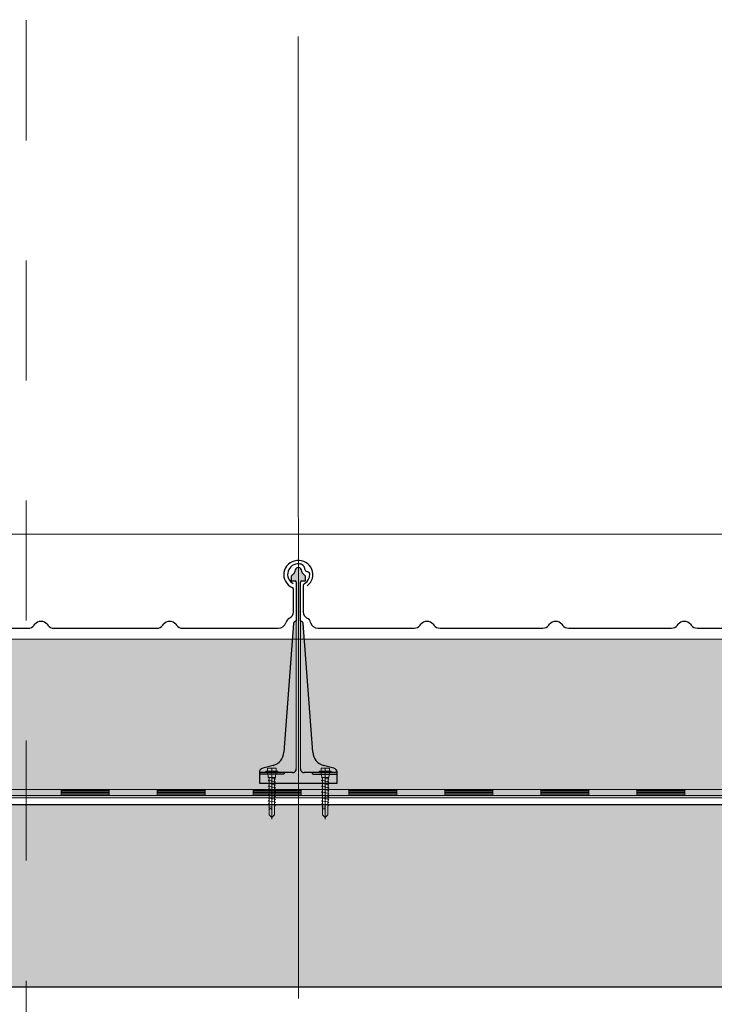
# Model space of a CAD drawing. Header units: metres. Extents: x 1316.5 to 1415.3, y -94.1 to -52.
# Tile 114 of 256: x 1344.739 to 1345.318, y -55.503 to -54.683. Entities that reach past the tile are written whole.
import ezdxf

# ---------------------------------------------------------------- set-up
doc = ezdxf.new("R2010")
doc.units = ezdxf.units.M
for name, pattern in [('AUSGEZOGEN', [0]), ('STRICHLINIE2_S3', [0.055, 0.04, -0.015]), ('STRICHLINIE_S4', [0.008, 0.006, -0.002]), ('STRICHPUNKT2_S5', [0.1, 0.07, -0.01, 0.01, -0.01])]:
    doc.linetypes.add(name, pattern=pattern)
for name, color, linetype, lineweight in [('XR$11$Achsen', 4, 'AUSGEZOGEN', 13), ('XR$11$Aufkantung', 4, 'AUSGEZOGEN', 13), ('XR$11$Design', 4, 'AUSGEZOGEN', 13), ('XR$11$V25', 4, 'AUSGEZOGEN', 13), ('XR$13$Muster', 4, 'AUSGEZOGEN', 13), ('XR$13$STANDARD_1', 7, 'AUSGEZOGEN', 25), ('XR$9$Wand Mauerwerk tr_1', 42, 'AUSGEZOGEN', 18)]:
    doc.layers.add(name, color=color, linetype=linetype, lineweight=lineweight)

# ---------------------------------------------------------------- blocks, each defined once
blk = doc.blocks.new('MUSTERELEMENT_84')
at = {"layer": 'XR$11$Design', "color": 4, "linetype": 'AUSGEZOGEN', "lineweight": 13, "transparency": 33554687}
for p, q in [((1344.69403, -55.32409), (1344.77399, -55.32409)), ((1344.77399, -55.32409), (1344.85395, -55.32409)), ((1344.77399, -55.32409), (1344.77399, -55.32909)), ((1344.77399, -55.32409), (1344.77399, -55.32909)), ((1344.77399, -55.32509), (1344.81397, -55.32509)), ((1344.77399, -55.32609), (1344.81397, -55.32609)), ((1344.81397, -55.32409), (1344.81397, -55.32909)), ((1344.85395, -55.32409), (1344.9339, -55.32409)), ((1344.85395, -55.32409), (1344.85395, -55.32909)), ((1344.85395, -55.32409), (1344.85395, -55.32909)), ((1344.85395, -55.32509), (1344.89392, -55.32509)), ((1344.85395, -55.32609), (1344.89392, -55.32609)), ((1344.89392, -55.32409), (1344.89392, -55.32909)), ((1344.9339, -55.32409), (1345.01386, -55.32409)), ((1344.9339, -55.32409), (1344.9339, -55.32909)), ((1344.9339, -55.32409), (1344.9339, -55.32909)), ((1344.9339, -55.32509), (1344.97388, -55.32509)), ((1344.9339, -55.32609), (1344.97388, -55.32609)), ((1344.97388, -55.32409), (1344.97388, -55.32909)), ((1345.01386, -55.32409), (1345.09382, -55.32409)), ((1345.01386, -55.32409), (1345.01386, -55.32909)), ((1345.01386, -55.32409), (1345.01386, -55.32909)), ((1345.01386, -55.32509), (1345.05384, -55.32509)), ((1345.01386, -55.32609), (1345.05384, -55.32609)), ((1345.05384, -55.32409), (1345.05384, -55.32909)), ((1345.09382, -55.32409), (1345.17378, -55.32409)), ((1345.09382, -55.32409), (1345.09382, -55.32909)), ((1345.09382, -55.32409), (1345.09382, -55.32909)), ((1345.09382, -55.32509), (1345.1338, -55.32509)), ((1345.09382, -55.32609), (1345.1338, -55.32609)), ((1345.1338, -55.32409), (1345.1338, -55.32909)), ((1345.17378, -55.32409), (1345.25373, -55.32409)), ((1345.17378, -55.32409), (1345.17378, -55.32909)), ((1345.17378, -55.32409), (1345.17378, -55.32909)), ((1345.17378, -55.32509), (1345.21376, -55.32509)), ((1345.17378, -55.32609), (1345.21376, -55.32609)), ((1345.21376, -55.32409), (1345.21376, -55.32909)), ((1345.25373, -55.32409), (1345.33369, -55.32409)), ((1345.25373, -55.32409), (1345.25373, -55.32909)), ((1345.25373, -55.32409), (1345.25373, -55.32909)), ((1345.25373, -55.32509), (1345.29371, -55.32509)), ((1345.25373, -55.32609), (1345.29371, -55.32609)), ((1345.29371, -55.32409), (1345.29371, -55.32909)), ((1344.69403, -55.32909), (1344.77399, -55.32909)), ((1344.77399, -55.32709), (1344.81397, -55.32709)), ((1344.77399, -55.32809), (1344.81397, -55.32809)), ((1344.77399, -55.32909), (1344.85395, -55.32909)), ((1344.85395, -55.32709), (1344.89392, -55.32709)), ((1344.85395, -55.32809), (1344.89392, -55.32809)), ((1344.85395, -55.32909), (1344.9339, -55.32909)), ((1344.9339, -55.32709), (1344.97388, -55.32709)), ((1344.9339, -55.32809), (1344.97388, -55.32809)), ((1344.9339, -55.32909), (1345.01386, -55.32909)), ((1345.01386, -55.32709), (1345.05384, -55.32709)), ((1345.01386, -55.32809), (1345.05384, -55.32809)), ((1345.01386, -55.32909), (1345.09382, -55.32909)), ((1345.09382, -55.32709), (1345.1338, -55.32709)), ((1345.09382, -55.32809), (1345.1338, -55.32809)), ((1345.09382, -55.32909), (1345.17378, -55.32909)), ((1345.17378, -55.32709), (1345.21376, -55.32709)), ((1345.17378, -55.32809), (1345.21376, -55.32809)), ((1345.17378, -55.32909), (1345.25373, -55.32909)), ((1345.25373, -55.32709), (1345.29371, -55.32709)), ((1345.25373, -55.32809), (1345.29371, -55.32809)), ((1345.25373, -55.32909), (1345.33369, -55.32909))]:
    blk.add_line(p, q, dxfattribs=at)
blk = doc.blocks.new('NSY101')
at = {"color": 0, "linetype": 'ByBlock', "lineweight": -2}
blk.add_circle((0, 0), 0.005, dxfattribs=at)
blk = doc.blocks.new('U7_2')
at = {"linetype": 'AUSGEZOGEN', "transparency": 33554687}
for p, q in [((-5, 1.97), (-5, 1.17)), ((-4.9, 2.07), (4.9, 2.07)), ((-4.9, 1.07), (4.9, 1.07)), ((-3.5, 3.87), (-3.5, 2.27)), ((-3.46, 0.82), (-2.94, -2.1)), ((-3.3, 4.07), (-0.2, 4.07)), ((0, 3.87), (0, 2.07)), ((0.2, 4.07), (3.3, 4.07)), ((3.46, 0.82), (2.94, -2.1)), ((3.5, 3.87), (3.5, 2.27)), ((5, 1.97), (5, 1.17)), ((-2.33, -2.93), (-3, -3.2)), ((0, -2.99), (-3, -3.2)), ((-3, -3.2), (-2.33, -3.68)), ((3, -4.1), (-3, -5.15)), ((-2.33, -4.89), (-3, -5.15)), ((-3, -5.15), (-2.33, -5.63)), ((3, -6.05), (-3, -7.1)), ((-2.84, -2.18), (2.84, -2.18)), ((-2.77, -2.18), (-2.75, -2.35)), ((-2.33, -2.73), (-2.33, -2.93)), ((-2.33, -3.68), (-2.33, -4.89)), ((-2.33, -5.63), (-2.33, -6.84)), ((2.32, -2.73), (2.32, -3.91)), ((2.32, -3.91), (3, -4.1)), ((3, -4.1), (2.32, -4.65)), ((2.32, -4.65), (2.32, -5.86)), ((2.32, -5.86), (3, -6.05)), ((3, -6.05), (2.32, -6.6)), ((2.77, -2.18), (2.75, -2.35)), ((-2.33, -6.84), (-3, -7.1)), ((-3, -7.1), (-2.33, -7.58)), ((3, -8), (-3, -9.05)), ((-2.33, -8.79), (-3, -9.05)), ((-3, -9.05), (-2.33, -9.53)), ((3, -9.95), (-3, -11)), ((-2.33, -10.74), (-3, -11)), ((-3, -11), (-2.33, -11.48)), ((3, -11.9), (-3, -12.95)), ((-2.33, -12.69), (-3, -12.95)), ((-3, -12.95), (-2.33, -13.43)), ((-2.33, -7.58), (-2.33, -8.79)), ((-2.33, -9.53), (-2.33, -10.74)), ((-2.33, -11.48), (-2.33, -12.69)), ((2.32, -6.6), (2.32, -7.81)), ((2.32, -7.81), (3, -8)), ((3, -8), (2.32, -8.55)), ((2.32, -8.55), (2.32, -9.76)), ((2.32, -9.76), (3, -9.95)), ((3, -9.95), (2.32, -10.5)), ((2.32, -10.5), (2.32, -11.71)), ((2.32, -11.71), (3, -11.9)), ((3, -11.9), (2.32, -12.45)), ((2.32, -12.45), (2.32, -13.66)), ((3, -13.85), (-3, -14.9)), ((-2.33, -14.64), (-3, -14.9)), ((-3, -14.9), (-2.33, -15.38)), ((3, -15.8), (-3, -16.85)), ((-2.33, -16.59), (-3, -16.85)), ((-3, -16.85), (-2.33, -17.33)), ((3, -17.75), (-3, -18.8)), ((-2.3, -18.53), (-3, -18.8)), ((-3, -18.8), (-2.28, -19.31)), ((-2.33, -13.43), (-2.33, -14.64)), ((-2.33, -15.38), (-2.33, -16.59)), ((-2.33, -17.33), (-2.3, -18.53)), ((-2.28, -19.31), (-2.26, -20.47)), ((2.3, -18.32), (2.28, -19.5)), ((2.28, -19.5), (3, -19.7)), ((3, -17.75), (2.3, -18.32)), ((2.32, -13.66), (3, -13.85)), ((3, -13.85), (2.32, -14.4)), ((2.32, -14.4), (2.32, -15.61)), ((2.32, -15.61), (3, -15.8)), ((3, -15.8), (2.32, -16.35)), ((2.32, -16.35), (2.32, -17.33)), ((2.32, -17.33), (2.32, -17.56)), ((2.32, -17.56), (3, -17.75)), ((3, -19.7), (-3, -20.75)), ((-2.26, -20.47), (-3, -20.75)), ((-3, -20.75), (-2.24, -21.28)), ((-2.24, -21.28), (-2.23, -22.18)), ((-2.23, -22.18), (-2.23, -27.06)), ((0, -24.04), (0, -28.93)), ((2.61, -21.73), (0.4, -22.03)), ((2.23, -22.07), (2.22, -22.18)), ((2.22, -22.18), (2.22, -27.06)), ((2.61, -21.73), (2.23, -22.07)), ((2.26, -20.3), (2.24, -21.58)), ((2.24, -21.58), (2.61, -21.73)), ((3, -19.7), (2.26, -20.3)), ((-2.23, -27.06), (0, -28.93)), ((2.22, -27.06), (0, -28.93))]:
    blk.add_line(p, q, dxfattribs=at)
at = {"linetype": 'STRICHPUNKT2_S5', "transparency": 33554687}
blk.add_line((0, 3.87), (0, -29.93), dxfattribs=at)
at = {"linetype": 'AUSGEZOGEN', "transparency": 33554687}
for centre, radius, start, end in [((-4.9, 1.97), 0.1, 90, 180), ((-4.9, 1.17), 0.1, 180, 270), ((-3.75, 0.77), 0.3, 10, 90), ((-3.7, 2.27), 0.2, 270, 0), ((-3.3, 3.87), 0.2, 90, 180), ((-0.2, 3.87), 0.2, 0, 90), ((0.2, 3.87), 0.2, 90, 180), ((3.3, 3.87), 0.2, 0, 90), ((3.75, 0.77), 0.3, 90, 170), ((3.7, 2.27), 0.2, 180, 270), ((4.9, 1.97), 0.1, 0, 90), ((4.9, 1.17), 0.1, 270, 0), ((-2.84, -2.08), 0.1, 190, 270), ((-2.65, -2.33), 0.1, 190, 270), ((-2.63, -2.73), 0.3, 0, 90), ((2.62, -2.73), 0.3, 90, 180), ((2.65, -2.33), 0.1, 270, 350), ((2.84, -2.08), 0.1, 270, 350), ((1.11, -24.04), 1.11, 0, 180)]:
    blk.add_arc(centre, radius, start, end, dxfattribs=at)
blk = doc.blocks.new('COMPLEXOBJECT_175')
at = {"transparency": 33554687}
for p, q in [((1344.97572, -55.15422), (1344.97572, -55.17649)), ((1345.39663, -55.17649), (1345.39663, -55.15743)), ((1345.07315, -55.18741), (1345.07379, -55.18658)), ((1345.084, -55.18658), (1345.08465, -55.18741)), ((1345.1804, -55.18743), (1345.18104, -55.1866)), ((1345.19125, -55.1866), (1345.1919, -55.18743)), ((1345.28765, -55.18743), (1345.28829, -55.1866)), ((1345.2985, -55.1866), (1345.29915, -55.18743)), ((1344.98793, -55.18984), (1345.06804, -55.18982)), ((1345.08975, -55.18982), (1345.17529, -55.18984)), ((1345.197, -55.18984), (1345.28254, -55.18984)), ((1345.30425, -55.18984), (1345.38385, -55.18984))]:
    blk.add_line(p, q, dxfattribs=at)
for centre, major_axis, ratio, start_param, end_param in [((1344.97141, -55.14496), (0.0087, 0), 0.997606, 1.465877, 4.233579), ((1344.97141, -55.14496), (0.00958, 0), 0.905277, 1.310139, 1.634821), ((1344.97293, -55.13994), (0.00384, 0), 0.905277, 0.747625, 1.318651), ((1344.97293, -55.13994), (0.00384, 0), 0.905277, 0.123201, 0.747625), ((1345.40063, -55.14519), (0.01221, 0), 0.964759, 5.358492, 10.570908), ((1344.98101, -55.13949), (0.00428, 0), 0.905277, 3.145413, 3.651819), ((1344.98047, -55.13969), (0.0037, 0), 0.905277, 3.671389, 4.493692), ((1344.97937, -55.14453), (0.00175, 0), 0.905277, 0.122654, 1.403271), ((1344.97126, -55.14522), (0.0099, 0), 0.905277, 5.919137, 6.381942), ((1344.97763, -55.15422), (0.00192, 0), 0.905277, 2.093897, 3.141593), ((1344.97126, -55.14522), (0.0099, 0), 0.905277, 5.291178, 5.919137), ((1345.39463, -55.15745), (0.002, 0), 0.868191, 0, 1.065955), ((1344.98195, -55.17649), (0.00623, 0), 0.905277, 3.141593, 4.18879), ((1345.39013, -55.17649), (0.0065, 0), 0.868191, 5.235988, 6.283185), ((1344.97572, -55.18627), (0.00623, 0), 0.905277, 0.184767, 1.047198), ((1344.98797, -55.1842), (0.00623, 0), 0.905277, 3.32636, 4.712389), ((1345.0789, -55.18982), (0.00623, 0), 0.905277, 0.610865, 2.530727), ((1345.18615, -55.18984), (0.00623, 0), 0.905277, 0.610865, 2.530727), ((1345.2934, -55.18984), (0.00623, 0), 0.905277, 0.610865, 2.530727), ((1345.38385, -55.1842), (0.0065, 0), 0.868191, 4.712389, 6.098418), ((1345.39663, -55.18627), (0.0065, 0), 0.868191, 2.094395, 2.956825), ((1345.06804, -55.18418), (0.00623, 0), 0.905277, 4.712389, 5.67232), ((1345.08975, -55.18418), (0.00623, 0), 0.905277, 3.752458, 4.712389), ((1345.17529, -55.1842), (0.00623, 0), 0.905277, 4.712389, 5.67232), ((1345.197, -55.1842), (0.00623, 0), 0.905277, 3.752458, 4.712389), ((1345.28254, -55.1842), (0.00623, 0), 0.905277, 4.712389, 5.67232), ((1345.30425, -55.1842), (0.00623, 0), 0.905277, 3.752458, 4.712389)]:
    blk.add_ellipse(centre, major_axis=major_axis, ratio=ratio, start_param=start_param, end_param=end_param, dxfattribs=at)
blk = doc.blocks.new('COMPLEXOBJECT_178')
at = {"transparency": 33554687}
for p, q in [((1344.54672, -55.15424), (1344.54672, -55.17651)), ((1344.96763, -55.17651), (1344.96763, -55.15745)), ((1344.64415, -55.18743), (1344.64479, -55.1866)), ((1344.655, -55.1866), (1344.65565, -55.18743)), ((1344.7514, -55.18745), (1344.75204, -55.18662)), ((1344.76225, -55.18662), (1344.7629, -55.18745)), ((1344.85865, -55.18745), (1344.85929, -55.18662)), ((1344.8695, -55.18662), (1344.87015, -55.18745)), ((1344.55893, -55.18985), (1344.63904, -55.18984)), ((1344.66075, -55.18984), (1344.74629, -55.18985)), ((1344.768, -55.18985), (1344.85354, -55.18985)), ((1344.87525, -55.18985), (1344.95485, -55.18985))]:
    blk.add_line(p, q, dxfattribs=at)
for centre, major_axis, ratio, start_param, end_param in [((1344.54241, -55.14498), (0.0087, 0), 0.997606, 1.465877, 4.233579), ((1344.54241, -55.14497), (0.00958, 0), 0.905277, 1.310139, 1.634821), ((1344.54393, -55.13995), (0.00384, 0), 0.905277, 0.747625, 1.318651), ((1344.54393, -55.13995), (0.00384, 0), 0.905277, 0.123201, 0.747625), ((1344.97163, -55.14521), (0.01221, 0), 0.964759, 5.358492, 10.570908), ((1344.55201, -55.13951), (0.00428, 0), 0.905277, 3.145413, 3.651819), ((1344.55147, -55.13971), (0.0037, 0), 0.905277, 3.671389, 4.493692), ((1344.55037, -55.14454), (0.00175, 0), 0.905277, 0.122654, 1.403271), ((1344.54226, -55.14523), (0.0099, 0), 0.905277, 5.919137, 6.381942), ((1344.54863, -55.15424), (0.00192, 0), 0.905277, 2.093897, 3.141593), ((1344.54226, -55.14523), (0.0099, 0), 0.905277, 5.291178, 5.919137), ((1344.96563, -55.15746), (0.002, 0), 0.868191, 0, 1.065955), ((1344.55295, -55.17651), (0.00623, 0), 0.905277, 3.141593, 4.18879), ((1344.96113, -55.17651), (0.0065, 0), 0.868191, 5.235988, 6.283185), ((1344.54672, -55.18628), (0.00623, 0), 0.905277, 0.184767, 1.047198), ((1344.55897, -55.18421), (0.00623, 0), 0.905277, 3.32636, 4.712389), ((1344.6499, -55.18984), (0.00623, 0), 0.905277, 0.610865, 2.530727), ((1344.75715, -55.18985), (0.00623, 0), 0.905277, 0.610865, 2.530727), ((1344.8644, -55.18985), (0.00623, 0), 0.905277, 0.610865, 2.530727), ((1344.95485, -55.18421), (0.0065, 0), 0.868191, 4.712389, 6.098418), ((1344.96763, -55.18628), (0.0065, 0), 0.868191, 2.094395, 2.956825), ((1344.63904, -55.18419), (0.00623, 0), 0.905277, 4.712389, 5.67232), ((1344.66075, -55.18419), (0.00623, 0), 0.905277, 3.752458, 4.712389), ((1344.74629, -55.18421), (0.00623, 0), 0.905277, 4.712389, 5.67232), ((1344.768, -55.18421), (0.00623, 0), 0.905277, 3.752458, 4.712389), ((1344.85354, -55.18421), (0.00623, 0), 0.905277, 4.712389, 5.67232), ((1344.87525, -55.18421), (0.00623, 0), 0.905277, 3.752458, 4.712389)]:
    blk.add_ellipse(centre, major_axis=major_axis, ratio=ratio, start_param=start_param, end_param=end_param, dxfattribs=at)

msp = doc.modelspace()

# ---------------------------------------------------------------- hatches: boundary and pattern name
at = {"layer": 'XR$11$V25', "transparency": 33554687}
msp.add_hatch(color=253, dxfattribs=at).paths.add_polyline_path([(1345.00117, -55.30643), (1344.99253, -55.3041), (1344.99206, -55.30397), (1344.99161, -55.30382), (1344.99115, -55.30364), (1344.99071, -55.30345), (1344.99027, -55.30325), (1344.98984, -55.30302), (1344.98942, -55.30278), (1344.98901, -55.30252), (1344.98862, -55.30224), (1344.98823, -55.30195), (1344.98786, -55.30165), (1344.98749, -55.30133), (1344.98714, -55.30099), (1344.98681, -55.30064), (1344.98649, -55.30028), (1344.98618, -55.2999), (1344.98589, -55.29951), (1344.98562, -55.29912), (1344.98536, -55.29871), (1344.98512, -55.29829), (1344.9849, -55.29786), (1344.98469, -55.29742), (1344.9845, -55.29697), (1344.98433, -55.29652), (1344.98418, -55.29606), (1344.98404, -55.2956), (1344.98393, -55.29513), (1344.98383, -55.29465), (1344.98376, -55.29417), (1344.9837, -55.29369), (1344.98366, -55.29321), (1344.97562, -55.18565), (1344.97562, -55.18562), (1344.97562, -55.18559), (1344.97561, -55.18556), (1344.97561, -55.18553), (1344.9756, -55.1855), (1344.97559, -55.18547), (1344.97559, -55.18544), (1344.97558, -55.1854), (1344.97557, -55.18537), (1344.97555, -55.18534), (1344.97554, -55.18532), (1344.97553, -55.18529), (1344.97552, -55.18526), (1344.9755, -55.18523), (1344.97548, -55.1852), (1344.97547, -55.18517), (1344.97545, -55.18515), (1344.97543, -55.18512), (1344.97541, -55.1851), (1344.97539, -55.18507), (1344.97537, -55.18505), (1344.97535, -55.18502), (1344.97533, -55.185), (1344.9753, -55.18498), (1344.97528, -55.18496), (1344.97526, -55.18494), (1344.97523, -55.18492), (1344.97521, -55.1849), (1344.97518, -55.18488), (1344.97515, -55.18486), (1344.97513, -55.18485), (1344.97338, -55.18384), (1344.97338, -55.15141), (1344.97338, -55.15136), (1344.97338, -55.15131), (1344.97339, -55.15125), (1344.9734, -55.15121), (1344.97341, -55.15116), (1344.97343, -55.15111), (1344.97344, -55.15106), (1344.97346, -55.15101), (1344.97348, -55.15097), (1344.9735, -55.15092), (1344.97353, -55.15088), (1344.97356, -55.15084), (1344.97359, -55.15079), (1344.97362, -55.15075), (1344.97365, -55.15072), (1344.97369, -55.15068), (1344.97373, -55.15065), (1344.97377, -55.15062), (1344.97381, -55.15059), (1344.97385, -55.15056), (1344.97389, -55.15053), (1344.97394, -55.15051), (1344.97398, -55.15049), (1344.97403, -55.15047), (1344.97408, -55.15045), (1344.97413, -55.15044), (1344.97418, -55.15043), (1344.97423, -55.15042), (1344.97428, -55.15041), (1344.97433, -55.15041), (1344.97438, -55.15041), (1344.97713, -55.15041), (1344.97715, -55.15041), (1344.97718, -55.1504), (1344.9772, -55.1504), (1344.97723, -55.1504), (1344.97725, -55.15039), (1344.97728, -55.15038), (1344.9773, -55.15038), (1344.97733, -55.15037), (1344.97735, -55.15036), (1344.97737, -55.15034), (1344.97739, -55.15033), (1344.97741, -55.15032), (1344.97744, -55.1503), (1344.97745, -55.15029), (1344.97747, -55.15027), (1344.97749, -55.15025), (1344.97751, -55.15023), (1344.97752, -55.15021), (1344.97754, -55.15019), (1344.97755, -55.15017), (1344.97757, -55.15015), (1344.97758, -55.15013), (1344.97759, -55.1501), (1344.9776, -55.15008), (1344.97761, -55.15006), (1344.97761, -55.15003), (1344.97762, -55.15001), (1344.97762, -55.14998), (1344.97763, -55.14996), (1344.97763, -55.14993), (1344.97763, -55.14991), (1344.97763, -55.14682), (1344.97763, -55.1468), (1344.97763, -55.14677), (1344.97763, -55.14674), (1344.97762, -55.14672), (1344.97762, -55.14669), (1344.97762, -55.14667), (1344.97761, -55.14664), (1344.97761, -55.14662), (1344.9776, -55.14659), (1344.9776, -55.14657), (1344.97759, -55.14655), (1344.97758, -55.14652), (1344.97758, -55.1465), (1344.97757, -55.14647), (1344.97756, -55.14645), (1344.97755, -55.14643), (1344.97754, -55.1464), (1344.97753, -55.14638), (1344.97752, -55.14636), (1344.9775, -55.14634), (1344.97749, -55.14631), (1344.97748, -55.14629), (1344.97746, -55.14627), (1344.97745, -55.14625), (1344.97744, -55.14623), (1344.97742, -55.14621), (1344.9774, -55.14619), (1344.97739, -55.14617), (1344.97737, -55.14615), (1344.97735, -55.14613), (1344.97734, -55.14611), (1344.97492, -55.1437), (1344.9749, -55.14368), (1344.97489, -55.14366), (1344.97487, -55.14364), (1344.97485, -55.14362), (1344.97484, -55.1436), (1344.97482, -55.14358), (1344.97481, -55.14356), (1344.97479, -55.14354), (1344.97478, -55.14352), (1344.97477, -55.1435), (1344.97475, -55.14348), (1344.97474, -55.14346), (1344.97473, -55.14343), (1344.97472, -55.14341), (1344.97471, -55.14339), (1344.9747, -55.14336), (1344.97469, -55.14334), (1344.97468, -55.14332), (1344.97468, -55.14329), (1344.97467, -55.14327), (1344.97466, -55.14324), (1344.97466, -55.14322), (1344.97465, -55.14319), (1344.97464, -55.14317), (1344.97464, -55.14314), (1344.97464, -55.14312), (1344.97463, -55.14309), (1344.97463, -55.14307), (1344.97463, -55.14304), (1344.97463, -55.14302), (1344.97463, -55.14299), (1344.97463, -55.14241), (1344.97461, -55.1421), (1344.97457, -55.1418), (1344.97449, -55.14151), (1344.97439, -55.14122), (1344.97425, -55.14095), (1344.97409, -55.14069), (1344.97391, -55.14045), (1344.9737, -55.14023), (1344.97347, -55.14003), (1344.97322, -55.13986), (1344.97295, -55.13971), (1344.97267, -55.13959), (1344.97238, -55.1395), (1344.97208, -55.13944), (1344.97178, -55.13941), (1344.97148, -55.13941), (1344.97117, -55.13944), (1344.97088, -55.1395), (1344.97059, -55.13959), (1344.97031, -55.13971), (1344.97004, -55.13986), (1344.96979, -55.14003), (1344.96956, -55.14023), (1344.96935, -55.14045), (1344.96917, -55.14069), (1344.96901, -55.14095), (1344.96887, -55.14122), (1344.96877, -55.14151), (1344.96869, -55.1418), (1344.96864, -55.1421), (1344.96863, -55.14241), (1344.96863, -55.14299), (1344.96863, -55.14302), (1344.96863, -55.14304), (1344.96863, -55.14307), (1344.96862, -55.14309), (1344.96862, -55.14312), (1344.96862, -55.14314), (1344.96861, -55.14317), (1344.96861, -55.14319), (1344.9686, -55.14322), (1344.9686, -55.14324), (1344.96859, -55.14327), (1344.96858, -55.14329), (1344.96858, -55.14332), (1344.96857, -55.14334), (1344.96856, -55.14336), (1344.96855, -55.14339), (1344.96854, -55.14341), (1344.96853, -55.14343), (1344.96852, -55.14346), (1344.9685, -55.14348), (1344.96849, -55.1435), (1344.96848, -55.14352), (1344.96846, -55.14354), (1344.96845, -55.14356), (1344.96844, -55.14358), (1344.96842, -55.1436), (1344.9684, -55.14362), (1344.96839, -55.14364), (1344.96837, -55.14366), (1344.96835, -55.14368), (1344.96834, -55.1437), (1344.96592, -55.14611), (1344.9659, -55.14613), (1344.96589, -55.14615), (1344.96587, -55.14617), (1344.96585, -55.14619), (1344.96584, -55.14621), (1344.96582, -55.14623), (1344.96581, -55.14625), (1344.96579, -55.14627), (1344.96578, -55.14629), (1344.96577, -55.14631), (1344.96575, -55.14634), (1344.96574, -55.14636), (1344.96573, -55.14638), (1344.96572, -55.1464), (1344.96571, -55.14643), (1344.9657, -55.14645), (1344.96569, -55.14647), (1344.96568, -55.1465), (1344.96568, -55.14652), (1344.96567, -55.14655), (1344.96566, -55.14657), (1344.96566, -55.14659), (1344.96565, -55.14662), (1344.96564, -55.14664), (1344.96564, -55.14667), (1344.96564, -55.14669), (1344.96563, -55.14672), (1344.96563, -55.14674), (1344.96563, -55.14677), (1344.96563, -55.1468), (1344.96563, -55.14682), (1344.96563, -55.14991), (1344.96563, -55.14993), (1344.96563, -55.14996), (1344.96563, -55.14998), (1344.96564, -55.15001), (1344.96565, -55.15003), (1344.96565, -55.15006), (1344.96566, -55.15008), (1344.96567, -55.1501), (1344.96568, -55.15013), (1344.96569, -55.15015), (1344.9657, -55.15017), (1344.96572, -55.15019), (1344.96573, -55.15021), (1344.96575, -55.15023), (1344.96577, -55.15025), (1344.96578, -55.15027), (1344.9658, -55.15029), (1344.96582, -55.1503), (1344.96584, -55.15032), (1344.96586, -55.15033), (1344.96589, -55.15034), (1344.96591, -55.15036), (1344.96593, -55.15037), (1344.96596, -55.15038), (1344.96598, -55.15038), (1344.966, -55.15039), (1344.96603, -55.1504), (1344.96605, -55.1504), (1344.96608, -55.1504), (1344.9661, -55.15041), (1344.96613, -55.15041), (1344.96888, -55.15041), (1344.96893, -55.15041), (1344.96898, -55.15041), (1344.96903, -55.15042), (1344.96908, -55.15043), (1344.96913, -55.15044), (1344.96918, -55.15045), (1344.96923, -55.15047), (1344.96927, -55.15049), (1344.96932, -55.15051), (1344.96936, -55.15053), (1344.96941, -55.15056), (1344.96945, -55.15059), (1344.96949, -55.15062), (1344.96953, -55.15065), (1344.96957, -55.15068), (1344.9696, -55.15072), (1344.96964, -55.15075), (1344.96967, -55.15079), (1344.9697, -55.15084), (1344.96973, -55.15088), (1344.96975, -55.15092), (1344.96978, -55.15097), (1344.9698, -55.15101), (1344.96982, -55.15106), (1344.96983, -55.15111), (1344.96985, -55.15116), (1344.96986, -55.15121), (1344.96987, -55.15125), (1344.96987, -55.15131), (1344.96988, -55.15136), (1344.96988, -55.15141), (1344.96988, -55.18384), (1344.96813, -55.18485), (1344.96811, -55.18486), (1344.96808, -55.18488), (1344.96805, -55.1849), (1344.96803, -55.18492), (1344.968, -55.18494), (1344.96798, -55.18496), (1344.96795, -55.18498), (1344.96793, -55.185), (1344.96791, -55.18502), (1344.96789, -55.18505), (1344.96787, -55.18507), (1344.96785, -55.1851), (1344.96783, -55.18512), (1344.96781, -55.18515), (1344.96779, -55.18517), (1344.96777, -55.1852), (1344.96776, -55.18523), (1344.96774, -55.18526), (1344.96773, -55.18529), (1344.96772, -55.18532), (1344.9677, -55.18534), (1344.96769, -55.18537), (1344.96768, -55.1854), (1344.96767, -55.18544), (1344.96766, -55.18547), (1344.96766, -55.1855), (1344.96765, -55.18553), (1344.96764, -55.18556), (1344.96764, -55.18559), (1344.96764, -55.18562), (1344.96763, -55.18565), (1344.9596, -55.29321), (1344.95956, -55.29369), (1344.9595, -55.29417), (1344.95943, -55.29465), (1344.95933, -55.29513), (1344.95922, -55.2956), (1344.95908, -55.29606), (1344.95893, -55.29652), (1344.95876, -55.29697), (1344.95857, -55.29742), (1344.95837, -55.29786), (1344.95814, -55.29829), (1344.9579, -55.29871), (1344.95764, -55.29912), (1344.95737, -55.29951), (1344.95708, -55.2999), (1344.95677, -55.30028), (1344.95645, -55.30064), (1344.95612, -55.30099), (1344.95577, -55.30133), (1344.95541, -55.30165), (1344.95503, -55.30195), (1344.95465, -55.30224), (1344.95425, -55.30252), (1344.95384, -55.30278), (1344.95342, -55.30302), (1344.95299, -55.30325), (1344.95255, -55.30345), (1344.95211, -55.30364), (1344.95166, -55.30382), (1344.9512, -55.30397), (1344.95073, -55.3041), (1344.94209, -55.30643), (1344.94193, -55.30647), (1344.94177, -55.30653), (1344.94161, -55.30659), (1344.94146, -55.30666), (1344.94131, -55.30673), (1344.94116, -55.30681), (1344.94101, -55.3069), (1344.94087, -55.30699), (1344.94073, -55.30709), (1344.9406, -55.30719), (1344.94047, -55.3073), (1344.94035, -55.30741), (1344.94023, -55.30753), (1344.94012, -55.30766), (1344.94001, -55.30779), (1344.93991, -55.30792), (1344.93981, -55.30806), (1344.93972, -55.3082), (1344.93963, -55.30835), (1344.93955, -55.3085), (1344.93948, -55.30865), (1344.93942, -55.30881), (1344.93936, -55.30897), (1344.9393, -55.30913), (1344.93926, -55.30929), (1344.93922, -55.30945), (1344.93919, -55.30962), (1344.93916, -55.30979), (1344.93915, -55.30995), (1344.93913, -55.31012), (1344.93913, -55.31029), (1344.93913, -55.31889), (1345.00413, -55.31889), (1345.00413, -55.31029), (1345.00413, -55.31012), (1345.00412, -55.30995), (1345.0041, -55.30979), (1345.00407, -55.30962), (1345.00404, -55.30945), (1345.004, -55.30929), (1345.00396, -55.30913), (1345.00391, -55.30897), (1345.00385, -55.30881), (1345.00378, -55.30865), (1345.00371, -55.3085), (1345.00363, -55.30835), (1345.00354, -55.3082), (1345.00345, -55.30806), (1345.00336, -55.30792), (1345.00325, -55.30779), (1345.00315, -55.30766), (1345.00303, -55.30753), (1345.00291, -55.30741), (1345.00279, -55.3073), (1345.00266, -55.30719), (1345.00253, -55.30709), (1345.00239, -55.30699), (1345.00225, -55.3069), (1345.0021, -55.30681), (1345.00196, -55.30673), (1345.0018, -55.30666), (1345.00165, -55.30659), (1345.00149, -55.30653), (1345.00133, -55.30647)])
at = {"layer": 'XR$13$Muster', "linetype": 'AUSGEZOGEN', "lineweight": 13, "transparency": 33554687}
h = msp.add_hatch(dxfattribs=at)
h.set_pattern_fill('MUSTER', color=52, scale=0.0675, style=0, pattern_type=2)
h.set_pattern_definition([(0, (0.135, 0.135), (0.0675, 0.0675), [0.0675, -0.0675]), (90, (0.135, 0.135), (-0.0675, 0.0675), [0.0675, -0.0675])])
h.paths.add_polyline_path([(1342.77018, -55.33124), (1361.33018, -55.33124), (1361.33015, -55.19908), (1342.77015, -55.19908)], flags=0)
at = {"layer": 'XR$13$STANDARD_1', "linetype": 'AUSGEZOGEN', "lineweight": 13, "transparency": 33554687}
msp.add_hatch(color=253, dxfattribs=at).paths.add_polyline_path([(1342.77018, -55.48866), (1361.32018, -55.48866), (1361.32018, -55.33666), (1342.77018, -55.33666)])

# ---------------------------------------------------------------- linework, layer by layer
at = {"color": 4, "transparency": 33554687}
for p, q in [((1344.96834, -55.1437), (1344.96592, -55.14611)), ((1344.96863, -55.14241), (1344.96863, -55.14299)), ((1344.97463, -55.14299), (1344.97463, -55.14241)), ((1344.97734, -55.14611), (1344.97492, -55.1437)), ((1344.96563, -55.14682), (1344.96563, -55.14991)), ((1344.96613, -55.15041), (1344.96888, -55.15041)), ((1344.97438, -55.15041), (1344.97713, -55.15041)), ((1344.97763, -55.14991), (1344.97763, -55.14682)), ((1344.96763, -55.18565), (1344.9596, -55.29321)), ((1344.98366, -55.29321), (1344.97562, -55.18565)), ((1344.95073, -55.3041), (1344.94209, -55.30643)), ((1344.95963, -55.31109), (1344.96063, -55.31009)), ((1344.98363, -55.31109), (1344.98263, -55.31009)), ((1345.00117, -55.30643), (1344.99253, -55.3041)), ((1344.95963, -55.31139), (1344.95963, -55.31109)), ((1344.98363, -55.31139), (1344.98363, -55.31109))]:
    msp.add_line(p, q, dxfattribs=at)
at = {"color": 4, "linetype": 'STRICHLINIE2_S3', "transparency": 33554687}
for p, q in [((1344.96688, -55.31009), (1344.93913, -55.31009)), ((1345.00413, -55.31009), (1344.97638, -55.31009)), ((1344.95963, -55.31139), (1344.93913, -55.31139)), ((1344.98363, -55.31139), (1345.00413, -55.31139))]:
    msp.add_line(p, q, dxfattribs=at)
at = {"color": 4, "transparency": 33554687}
for points in [[(1344.96988, -55.15141), (1344.96988, -55.18384), (1344.96813, -55.18485)], [(1344.97513, -55.18485), (1344.97338, -55.18384), (1344.97338, -55.15141)], [(1344.93913, -55.31029), (1344.93913, -55.31889), (1345.00413, -55.31889), (1345.00413, -55.31029)]]:
    msp.add_lwpolyline(points, dxfattribs=at)
for centre, radius, start, end in [((1344.96663, -55.14682), 0.001, 135, 180), ((1344.96763, -55.14299), 0.001, 315, 0), ((1344.97163, -55.14241), 0.003, 0, 180), ((1344.97563, -55.14299), 0.001, 180, 225), ((1344.97663, -55.14682), 0.001, 0, 45), ((1344.96613, -55.14991), 0.0005, 180, 270), ((1344.96888, -55.15141), 0.001, 0, 90), ((1344.97438, -55.15141), 0.001, 90, 180), ((1344.97713, -55.14991), 0.0005, 270, 0), ((1344.96863, -55.18571), 0.001, 120, 176.67911), ((1344.97463, -55.18571), 0.001, 3.32089, 60), ((1344.94762, -55.29252), 0.012, 285.03542, 356.67911), ((1344.99564, -55.29252), 0.012, 183.32089, 254.96458), ((1344.94313, -55.31029), 0.004, 105.03539, 180.03507), ((1345.00013, -55.31029), 0.004, 359.96493, 74.96461)]:
    msp.add_arc(centre, radius, start, end, dxfattribs=at)
at = {"color": 4, "linetype": 'STRICHLINIE2_S3', "transparency": 33554687}
for centre, start, end in [((1344.96688, -55.30709), 270, 0), ((1344.97638, -55.30709), 180, 270)]:
    msp.add_arc(centre, 0.003, start, end, dxfattribs=at)
at = {"layer": 'XR$11$Achsen', "color": 35, "linetype": 'AUSGEZOGEN', "lineweight": 13, "transparency": 33554687}
msp.add_line((1344.97166, -55.49832), (1344.97163, -54.69709), dxfattribs=at)
at = {"layer": 'XR$11$Aufkantung', "color": 4, "linetype": 'AUSGEZOGEN', "lineweight": 13, "transparency": 33554687}
msp.add_line((1361.52515, -55.11162), (1342.59015, -55.11164), dxfattribs=at)
at = {"layer": 'XR$11$Design', "color": 4, "lineweight": 13, "transparency": 33554687}
for p, q in [((1342.77015, -55.19908), (1361.32177, -55.19908)), ((1342.77018, -55.33124), (1361.33018, -55.33124))]:
    msp.add_line(p, q, dxfattribs=at)
at = {"layer": 'XR$11$Design', "color": 3, "linetype": 'AUSGEZOGEN', "lineweight": 25, "transparency": 33554687}
for p, q in [((1342.77018, -55.33666), (1361.32018, -55.33666)), ((1342.77018, -55.48866), (1361.32018, -55.48866))]:
    msp.add_line(p, q, dxfattribs=at)
at = {"layer": 'XR$11$V25', "transparency": 33554687}
for p, q in [((1344.96988, -55.18384), (1344.96988, -55.30709)), ((1344.97338, -55.30709), (1344.97338, -55.18384))]:
    msp.add_line(p, q, dxfattribs=at)
at = {"layer": 'XR$9$Wand Mauerwerk tr_1', "color": 7, "linetype": 'STRICHLINIE_S4', "lineweight": 18, "transparency": 33554687}
msp.add_lwpolyline([(1348.08498, -53.88348), (1344.74476, -53.88348), (1344.74476, -57.42135), (1348.08498, -57.42135), (1348.08498, -53.88348)], close=True, dxfattribs=at)

# ---------------------------------------------------------------- block references
at = {"transparency": 33554687}
for name in ['COMPLEXOBJECT_178', 'COMPLEXOBJECT_175']:
    msp.add_blockref(name, (0, 0), dxfattribs=at)
at = {"transparency": 33554687, "xscale": 4.999999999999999e-06, "yscale": 4.999999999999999e-06, "zscale": 4.999999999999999e-06}
msp.add_blockref('NSY101', (1344.97163, -55.18984), dxfattribs=at)
at = {"layer": 'XR$11$Design', "color": 4, "linetype": 'AUSGEZOGEN', "lineweight": 13, "transparency": 33554687}
msp.add_blockref('MUSTERELEMENT_84', (0, 0), dxfattribs=at)
at = {"layer": 'XR$11$V25', "color": 4, "linetype": 'AUSGEZOGEN', "lineweight": 13, "transparency": 33554687, "xscale": -0.0009999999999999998, "yscale": 0.00125, "zscale": 0.001}
for p in [(1344.94956, -55.31139), (1344.99406, -55.31139)]:
    msp.add_blockref('U7_2', p, dxfattribs=at)

doc.saveas('drawing.dxf')
